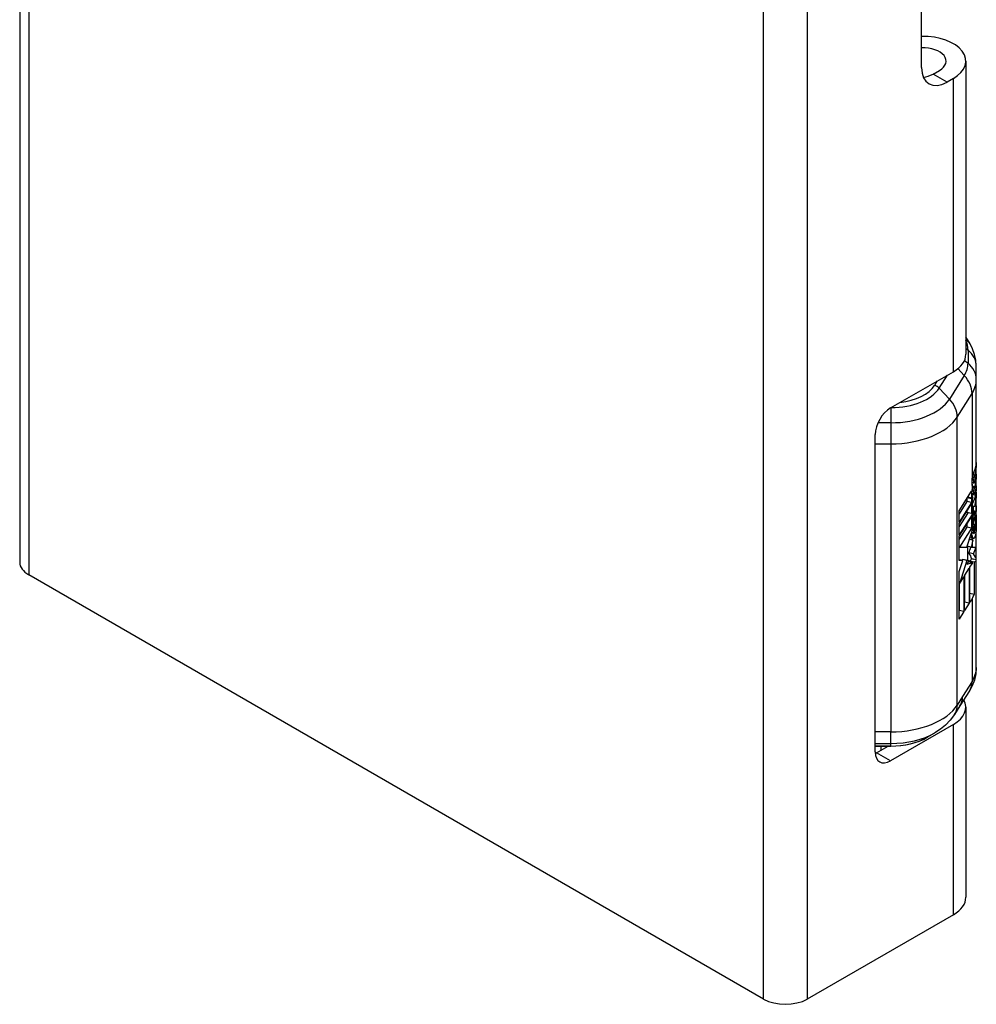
# Model space of a CAD drawing. Header units: inches. Extents: x 0 to 160, y -11 to 104.
# Tile 107 of 121: x 137.85 to 140.51, y 39.55 to 42.29. Entities that reach past the tile are written whole.
import ezdxf

# ---------------------------------------------------------------- set-up
doc = ezdxf.new("R2010")
doc.units = ezdxf.units.IN
doc.header["$LTSCALE"] = 9.614827
doc.header["$MEASUREMENT"] = 0
doc.layers.add('Visible Edges(ANSI)', color=7, linetype='Continuous', lineweight=25)
doc.layers.add('Visible Tangent Edges(ANSI)', color=7, linetype='Continuous', lineweight=25)

msp = doc.modelspace()

# ---------------------------------------------------------------- linework, layer by layer
at = {"layer": 'Visible Edges(ANSI)'}
for p, q in [((137.8516, 78.6411), (137.8516, 40.776)), ((140.3626, 42.1537), (140.3626, 57.287)), ((140.4857, 42.1714), (140.4857, 41.3549)), ((140.3944, 42.1353), (140.4121, 42.1455)), ((140.451, 42.1231), (140.4333, 42.1129)), ((140.4973, 41.3839), (140.4857, 41.4034)), ((140.5148, 41.2848), (140.5148, 41.3214)), ((140.276, 41.2055), (140.451, 41.3066)), ((140.5148, 40.483), (140.5148, 41.2848)), ((140.2336, 40.2478), (140.2336, 41.132)), ((140.5148, 41.0397), (140.513, 41.04)), ((140.5148, 41.0539), (140.5148, 41.0397)), ((140.5148, 41.0214), (140.5148, 41.0072)), ((140.508, 40.996), (140.5027, 40.9971)), ((140.503, 41.0046), (140.5031, 41.0057)), ((140.506, 40.9875), (140.5055, 40.9877)), ((140.5148, 41.0072), (140.513, 41.0075)), ((140.5148, 40.9889), (140.5148, 40.9747)), ((140.4671, 40.9194), (140.5017, 40.9742)), ((140.5016, 40.9529), (140.4898, 40.9553)), ((140.5024, 40.9541), (140.4906, 40.9566)), ((140.5024, 40.9541), (140.5016, 40.9529)), ((140.5082, 40.9638), (140.5027, 40.9649)), ((140.506, 40.9564), (140.5055, 40.9565)), ((140.506, 40.9562), (140.506, 40.9564)), ((140.5148, 40.9747), (140.513, 40.9751)), ((140.5148, 40.9547), (140.5141, 40.9549)), ((140.5148, 40.9709), (140.5148, 40.9547)), ((140.4886, 40.9452), (140.4671, 40.911)), ((140.5016, 40.9424), (140.4671, 40.8878)), ((140.4671, 40.8838), (140.5016, 40.9384)), ((140.4886, 40.9535), (140.4886, 40.9452)), ((140.5016, 40.9424), (140.4886, 40.9452)), ((140.5016, 40.9529), (140.5016, 40.9424)), ((140.5016, 40.9384), (140.5016, 40.9117)), ((140.5032, 40.9381), (140.5032, 40.9515)), ((140.5032, 40.9165), (140.5032, 40.9322)), ((140.506, 40.932), (140.506, 40.9189)), ((140.5134, 40.9319), (140.5113, 40.9323)), ((140.5148, 40.933), (140.5148, 40.9171)), ((140.4671, 40.8878), (140.4671, 40.9194)), ((140.49, 40.9118), (140.4671, 40.8754)), ((140.503, 40.9091), (140.4671, 40.8522)), ((140.4671, 40.8482), (140.503, 40.9051)), ((140.4886, 40.9179), (140.4886, 40.9144)), ((140.5016, 40.9117), (140.4886, 40.9144)), ((140.503, 40.9024), (140.5015, 40.8977)), ((140.5016, 40.9117), (140.5023, 40.9117)), ((140.5023, 40.9117), (140.503, 40.9117)), ((140.506, 40.9189), (140.5032, 40.9195)), ((140.5082, 40.9166), (140.5032, 40.9177)), ((140.5148, 40.9171), (140.506, 40.9189)), ((140.5112, 40.916), (140.5082, 40.9166)), ((140.5123, 40.9026), (140.5123, 40.8652)), ((140.5134, 40.8937), (140.5134, 40.9063)), ((140.4671, 40.8522), (140.4671, 40.8838)), ((140.4886, 40.8739), (140.4671, 40.8399)), ((140.4886, 40.8822), (140.4886, 40.8739)), ((140.5015, 40.8712), (140.4886, 40.8739)), ((140.5015, 40.8977), (140.4987, 40.8983)), ((140.5015, 40.8977), (140.5015, 40.8712)), ((140.5032, 40.8821), (140.5032, 40.8984)), ((140.5102, 40.882), (140.5065, 40.8828)), ((140.5102, 40.8588), (140.5102, 40.882)), ((140.5137, 40.8941), (140.5134, 40.8942)), ((140.4671, 40.818), (140.4671, 40.8482)), ((140.5015, 40.8712), (140.468, 40.818)), ((140.4886, 40.8182), (140.5011, 40.8577)), ((140.5082, 40.8565), (140.5027, 40.8577)), ((140.5123, 40.8652), (140.5102, 40.8656)), ((140.468, 40.818), (140.4671, 40.8182)), ((140.4671, 40.8173), (140.4671, 40.818)), ((140.4671, 40.8166), (140.4671, 40.8173)), ((140.468, 40.818), (140.4885, 40.8179)), ((140.4885, 40.8179), (140.4886, 40.8182)), ((140.5001, 40.8178), (140.4892, 40.8201)), ((140.5057, 40.8371), (140.4953, 40.8393)), ((140.5003, 40.8182), (140.5001, 40.8178)), ((140.5001, 40.8178), (140.503, 40.8178)), ((140.503, 40.8268), (140.5003, 40.8182)), ((140.4671, 40.7812), (140.4671, 40.8166)), ((140.5067, 40.7991), (140.4937, 40.8018)), ((140.4769, 40.7811), (140.4671, 40.7831)), ((140.4769, 40.7811), (140.4671, 40.7812)), ((140.4671, 40.7501), (140.4769, 40.7811)), ((140.4885, 40.781), (140.468, 40.7162)), ((140.4755, 40.7837), (140.4749, 40.7815)), ((140.4823, 40.783), (140.4755, 40.7837)), ((140.4885, 40.781), (140.4755, 40.7837)), ((140.4952, 40.7803), (140.4823, 40.783)), ((140.4952, 40.7803), (140.4885, 40.781)), ((140.4885, 40.7696), (140.4952, 40.7803)), ((140.503, 40.774), (140.4885, 40.7696)), ((140.5048, 40.7746), (140.4932, 40.7771)), ((140.5091, 40.7764), (140.496, 40.7792)), ((140.496, 40.7792), (140.496, 40.7765)), ((140.4969, 40.762), (140.503, 40.7716)), ((140.4969, 40.665), (140.4969, 40.762)), ((140.5011, 40.7862), (140.506, 40.7847)), ((140.5011, 40.7854), (140.5011, 40.7862)), ((140.506, 40.7847), (140.5011, 40.7854)), ((140.5148, 40.7829), (140.506, 40.7847)), ((140.5091, 40.7764), (140.5091, 40.6862)), ((139.9224, 39.5599), (137.8768, 40.7409)), ((140.4671, 40.6177), (140.4671, 40.7501)), ((140.468, 40.7162), (140.4803, 40.7357)), ((140.4803, 40.7357), (140.4803, 40.6387)), ((140.482, 40.7383), (140.4952, 40.7593)), ((140.482, 40.6413), (140.482, 40.7383)), ((140.4823, 40.7388), (140.4823, 40.665)), ((140.4952, 40.7593), (140.4952, 40.6623)), ((140.468, 40.7162), (140.4671, 40.7164)), ((140.4674, 40.7163), (140.4674, 40.6414)), ((140.468, 40.7162), (140.468, 40.7162)), ((140.5091, 40.6862), (140.4969, 40.6887)), ((140.4823, 40.665), (140.482, 40.6646)), ((140.4952, 40.6623), (140.482, 40.6413)), ((140.4952, 40.6623), (140.4823, 40.665)), ((140.503, 40.6746), (140.4969, 40.665)), ((140.4674, 40.6414), (140.4671, 40.641)), ((140.4803, 40.6387), (140.4671, 40.6177)), ((140.4803, 40.6387), (140.4674, 40.6414)), ((140.4956, 40.4176), (140.4693, 40.3759)), ((140.4693, 40.3759), (140.4543, 40.3521)), ((140.4857, 40.3727), (140.4857, 39.8432)), ((140.451, 40.3243), (140.276, 40.2233)), ((140.3782, 40.2887), (140.3996, 40.301)), ((140.2336, 40.2641), (140.2767, 40.2641)), ((140.2371, 40.2457), (140.269, 40.2641)), ((140.2487, 40.2641), (140.2487, 40.2524)), ((140.451, 39.7948), (140.0441, 39.5599))]:
    msp.add_line(p, q, dxfattribs=at)
at = {"layer": 'Visible Edges(ANSI)', "flags": 128}
for points in [[(140.5148, 41.3214), (140.5136, 41.3383), (140.5101, 41.3546), (140.5045, 41.3699), (140.4973, 41.3839)], [(140.5031, 41.0057), (140.5031, 41.006), (140.5031, 41.0064), (140.5032, 41.0067), (140.5032, 41.007), (140.5033, 41.0074), (140.5033, 41.0077), (140.5033, 41.008), (140.5034, 41.0084), (140.5034, 41.0087), (140.5035, 41.0091), (140.5035, 41.0094), (140.5036, 41.0097), (140.5036, 41.0101), (140.5037, 41.0104), (140.5038, 41.0108), (140.5038, 41.0111), (140.5039, 41.0115), (140.504, 41.0118), (140.504, 41.0121), (140.5041, 41.0125), (140.5042, 41.0128), (140.5042, 41.0132), (140.5043, 41.0135), (140.5044, 41.0139)], [(140.5044, 41.0139), (140.5044, 41.0142), (140.5045, 41.0146), (140.5046, 41.0149), (140.5047, 41.0153), (140.5048, 41.0156), (140.5049, 41.0159), (140.5049, 41.0163), (140.505, 41.0166), (140.5051, 41.0169), (140.5052, 41.0173), (140.5053, 41.0176), (140.5054, 41.0179), (140.5055, 41.0183), (140.5056, 41.0186), (140.5057, 41.0189), (140.5058, 41.0192), (140.5059, 41.0195), (140.506, 41.0199), (140.506, 41.0202), (140.5061, 41.0205), (140.5062, 41.0208), (140.5063, 41.0211), (140.5064, 41.0214), (140.5065, 41.0217)], [(140.5065, 41.0217), (140.5066, 41.022), (140.5068, 41.0224), (140.5069, 41.0227), (140.507, 41.0231), (140.5071, 41.0234), (140.5072, 41.0237), (140.5074, 41.0241), (140.5075, 41.0244), (140.5076, 41.0247), (140.5077, 41.025), (140.5078, 41.0253), (140.508, 41.0256), (140.5081, 41.0259), (140.5082, 41.0262), (140.5083, 41.0265), (140.5084, 41.0268), (140.5085, 41.0271), (140.5086, 41.0274), (140.5087, 41.0276), (140.5089, 41.0279), (140.509, 41.0282), (140.5091, 41.0284), (140.5092, 41.0287), (140.5093, 41.0289)], [(140.5082, 41.0109), (140.5081, 41.0107), (140.5081, 41.0106), (140.5081, 41.0104), (140.508, 41.0102), (140.508, 41.01), (140.5079, 41.0098), (140.5079, 41.0097), (140.5078, 41.0095), (140.5078, 41.0093), (140.5078, 41.0091), (140.5077, 41.0089), (140.5077, 41.0087), (140.5077, 41.0085), (140.5076, 41.0083), (140.5076, 41.0081), (140.5075, 41.008), (140.5075, 41.0078), (140.5075, 41.0076), (140.5074, 41.0074), (140.5074, 41.0072), (140.5074, 41.007), (140.5074, 41.0068), (140.5073, 41.0066), (140.5073, 41.0064)], [(140.5094, 41.0148), (140.5094, 41.0146), (140.5093, 41.0145), (140.5093, 41.0144), (140.5092, 41.0142), (140.5091, 41.0141), (140.5091, 41.0139), (140.509, 41.0138), (140.509, 41.0136), (140.5089, 41.0135), (140.5089, 41.0133), (140.5088, 41.0132), (140.5088, 41.013), (140.5087, 41.0128), (140.5087, 41.0127), (140.5086, 41.0125), (140.5086, 41.0123), (140.5085, 41.0122), (140.5085, 41.012), (140.5084, 41.0118), (140.5084, 41.0116), (140.5083, 41.0115), (140.5083, 41.0113), (140.5082, 41.0111), (140.5082, 41.0109)], [(140.5107, 41.0184), (140.5107, 41.0183), (140.5106, 41.0181), (140.5106, 41.018), (140.5105, 41.0178), (140.5105, 41.0177), (140.5104, 41.0175), (140.5104, 41.0174), (140.5103, 41.0172), (140.5103, 41.0171), (140.5102, 41.0169), (140.5101, 41.0168), (140.5101, 41.0166), (140.51, 41.0165), (140.51, 41.0163), (140.5099, 41.0162), (140.5099, 41.016), (140.5098, 41.0159), (140.5097, 41.0157), (140.5097, 41.0156), (140.5096, 41.0154), (140.5096, 41.0153), (140.5095, 41.0151), (140.5095, 41.0149), (140.5094, 41.0148)], [(140.503, 41.0046), (140.5029, 41.0035), (140.5028, 41.0024), (140.5027, 41.0012), (140.5027, 41.0002), (140.5027, 40.9991), (140.5027, 40.9982), (140.5027, 40.9973), (140.5027, 40.9965), (140.5027, 40.9958), (140.5027, 40.9953), (140.5027, 40.9948), (140.5028, 40.9944), (140.5028, 40.9941), (140.5028, 40.9938), (140.5028, 40.9937), (140.5028, 40.9935), (140.5028, 40.9934), (140.5029, 40.9933), (140.5029, 40.9931), (140.5029, 40.993), (140.5029, 40.9929), (140.5029, 40.9927), (140.503, 40.9926), (140.503, 40.9925)], [(140.5037, 40.9898), (140.5037, 40.9899), (140.5036, 40.99), (140.5036, 40.99), (140.5036, 40.9901), (140.5035, 40.9902), (140.5035, 40.9903), (140.5035, 40.9904), (140.5034, 40.9905), (140.5034, 40.9906), (140.5034, 40.9908), (140.5033, 40.9909), (140.5033, 40.991), (140.5033, 40.9911), (140.5032, 40.9912), (140.5032, 40.9913), (140.5032, 40.9914), (140.5031, 40.9916), (140.5031, 40.9917), (140.5031, 40.9918), (140.5031, 40.992), (140.503, 40.9921), (140.503, 40.9922), (140.503, 40.9924), (140.503, 40.9925)], [(140.5034, 40.9769), (140.5035, 40.9773), (140.5036, 40.9778), (140.5037, 40.9783), (140.5038, 40.9787), (140.5038, 40.9792), (140.5039, 40.9797), (140.504, 40.9801), (140.5041, 40.9806), (140.5042, 40.981), (140.5043, 40.9815), (140.5044, 40.982), (140.5046, 40.9824), (140.5047, 40.9829), (140.5048, 40.9833), (140.5049, 40.9838), (140.505, 40.9842), (140.5051, 40.9846), (140.5053, 40.9851), (140.5054, 40.9855), (140.5055, 40.9859), (140.5057, 40.9863), (140.5058, 40.9867), (140.5059, 40.9871), (140.506, 40.9875)], [(140.506, 40.9875), (140.5059, 40.9876), (140.5058, 40.9876), (140.5057, 40.9876), (140.5056, 40.9876), (140.5055, 40.9877), (140.5054, 40.9877), (140.5053, 40.9878), (140.5052, 40.9878), (140.5051, 40.9879), (140.505, 40.988), (140.5049, 40.9881), (140.5048, 40.9881), (140.5047, 40.9882), (140.5046, 40.9884), (140.5045, 40.9885), (140.5044, 40.9886), (140.5043, 40.9887), (140.5042, 40.9888), (140.5042, 40.989), (140.5041, 40.9891), (140.504, 40.9893), (140.5039, 40.9894), (140.5038, 40.9896), (140.5037, 40.9898)], [(140.5073, 41.0064), (140.5072, 41.0059), (140.5072, 41.0054), (140.5071, 41.0049), (140.5071, 41.0044), (140.5071, 41.0039), (140.507, 41.0034), (140.507, 41.0029), (140.507, 41.0025), (140.507, 41.002), (140.507, 41.0015), (140.507, 41.0011), (140.507, 41.0006), (140.507, 41.0002), (140.507, 40.9998), (140.507, 40.9995), (140.507, 40.9991), (140.507, 40.9988), (140.5071, 40.9984), (140.5071, 40.9981), (140.5071, 40.9978), (140.5072, 40.9976), (140.5072, 40.9973), (140.5073, 40.9971), (140.5074, 40.9969)], [(140.5074, 40.9969), (140.5074, 40.9968), (140.5074, 40.9967), (140.5075, 40.9966), (140.5075, 40.9966), (140.5075, 40.9965), (140.5076, 40.9964), (140.5076, 40.9964), (140.5076, 40.9963), (140.5077, 40.9963), (140.5077, 40.9962), (140.5078, 40.9962), (140.5078, 40.9961), (140.5078, 40.9961), (140.5079, 40.9961), (140.5079, 40.996), (140.508, 40.996), (140.508, 40.996), (140.5081, 40.996), (140.5081, 40.996), (140.5081, 40.996), (140.5082, 40.996), (140.5082, 40.996), (140.5083, 40.996), (140.5083, 40.996)], [(140.5083, 40.996), (140.5084, 40.996), (140.5084, 40.9961), (140.5085, 40.9961), (140.5085, 40.9961), (140.5086, 40.9962), (140.5086, 40.9962), (140.5087, 40.9963), (140.5087, 40.9963), (140.5088, 40.9964), (140.5089, 40.9964), (140.5089, 40.9965), (140.509, 40.9965), (140.509, 40.9966), (140.5091, 40.9967), (140.5091, 40.9967), (140.5092, 40.9968), (140.5092, 40.9969), (140.5093, 40.997), (140.5093, 40.9971), (140.5094, 40.9971), (140.5094, 40.9972), (140.5095, 40.9973), (140.5095, 40.9974), (140.5096, 40.9975)], [(140.5096, 40.9828), (140.5095, 40.9827), (140.5095, 40.9826), (140.5094, 40.9824), (140.5094, 40.9823), (140.5093, 40.9822), (140.5093, 40.982), (140.5092, 40.9819), (140.5092, 40.9817), (140.5091, 40.9816), (140.5091, 40.9814), (140.509, 40.9813), (140.509, 40.9811), (140.5089, 40.981), (140.5089, 40.9808), (140.5088, 40.9806), (140.5088, 40.9805), (140.5087, 40.9803), (140.5087, 40.9801), (140.5086, 40.98), (140.5086, 40.9798), (140.5085, 40.9796), (140.5085, 40.9795), (140.5084, 40.9793), (140.5083, 40.9791)], [(140.5096, 40.9975), (140.5096, 40.9976), (140.5097, 40.9977), (140.5098, 40.9979), (140.5098, 40.998), (140.5099, 40.9981), (140.5099, 40.9982), (140.51, 40.9983), (140.51, 40.9984), (140.5101, 40.9985), (140.5101, 40.9987), (140.5102, 40.9988), (140.5102, 40.9989), (140.5103, 40.999), (140.5103, 40.9992), (140.5104, 40.9993), (140.5104, 40.9994), (140.5105, 40.9995), (140.5106, 40.9997), (140.5106, 40.9998), (140.5107, 40.9999), (140.5107, 41.0001), (140.5108, 41.0002), (140.5108, 41.0004), (140.5109, 41.0005)], [(140.5108, 40.9861), (140.5108, 40.986), (140.5107, 40.9858), (140.5107, 40.9857), (140.5106, 40.9856), (140.5106, 40.9854), (140.5105, 40.9853), (140.5105, 40.9852), (140.5104, 40.985), (140.5104, 40.9849), (140.5103, 40.9848), (140.5103, 40.9846), (140.5102, 40.9845), (140.5102, 40.9844), (140.5101, 40.9842), (140.5101, 40.9841), (140.51, 40.9839), (140.51, 40.9838), (140.5099, 40.9837), (140.5099, 40.9835), (140.5098, 40.9834), (140.5097, 40.9833), (140.5097, 40.9831), (140.5096, 40.983), (140.5096, 40.9828)], [(140.5017, 40.9742), (140.5015, 40.9733), (140.5014, 40.9724), (140.5014, 40.9715), (140.5013, 40.9707), (140.5012, 40.9698), (140.5011, 40.969), (140.5011, 40.9681), (140.501, 40.9673), (140.501, 40.9664), (140.501, 40.9656), (140.501, 40.9648), (140.501, 40.964), (140.501, 40.963), (140.501, 40.962), (140.501, 40.9611), (140.5011, 40.9602), (140.5012, 40.9594), (140.5013, 40.9586), (140.5014, 40.9578), (140.5015, 40.9571), (140.5016, 40.9565), (140.5018, 40.9558), (140.5019, 40.9553), (140.5021, 40.9547)], [(140.5021, 40.9547), (140.5021, 40.9547), (140.5021, 40.9547), (140.5021, 40.9547), (140.5021, 40.9546), (140.5022, 40.9546), (140.5022, 40.9546), (140.5022, 40.9546), (140.5022, 40.9545), (140.5022, 40.9545), (140.5022, 40.9545), (140.5022, 40.9545), (140.5022, 40.9544), (140.5022, 40.9544), (140.5023, 40.9544), (140.5023, 40.9543), (140.5023, 40.9543), (140.5023, 40.9543), (140.5023, 40.9543), (140.5023, 40.9542), (140.5023, 40.9542), (140.5023, 40.9542), (140.5023, 40.9542), (140.5023, 40.9541), (140.5024, 40.9541)], [(140.503, 40.9615), (140.5029, 40.9619), (140.5029, 40.9623), (140.5028, 40.9627), (140.5028, 40.9631), (140.5028, 40.9635), (140.5027, 40.9639), (140.5027, 40.9644), (140.5027, 40.9649), (140.5027, 40.9653), (140.5027, 40.9658), (140.5027, 40.9663), (140.5027, 40.9668), (140.5027, 40.9673), (140.5027, 40.9679), (140.5027, 40.9684), (140.5027, 40.9689), (140.5027, 40.9694), (140.5027, 40.9699), (140.5028, 40.9704), (140.5028, 40.9709), (140.5028, 40.9714), (140.5029, 40.972), (140.5029, 40.9725), (140.503, 40.973)], [(140.503, 40.973), (140.503, 40.9732), (140.503, 40.9733), (140.503, 40.9735), (140.503, 40.9736), (140.5031, 40.9738), (140.5031, 40.974), (140.5031, 40.9741), (140.5031, 40.9743), (140.5031, 40.9744), (140.5031, 40.9746), (140.5032, 40.9748), (140.5032, 40.9749), (140.5032, 40.9751), (140.5032, 40.9752), (140.5032, 40.9754), (140.5033, 40.9756), (140.5033, 40.9757), (140.5033, 40.9759), (140.5033, 40.9761), (140.5034, 40.9762), (140.5034, 40.9764), (140.5034, 40.9765), (140.5034, 40.9767), (140.5034, 40.9769)], [(140.5036, 40.959), (140.5035, 40.9591), (140.5035, 40.9592), (140.5035, 40.9593), (140.5034, 40.9594), (140.5034, 40.9595), (140.5034, 40.9596), (140.5034, 40.9597), (140.5033, 40.9598), (140.5033, 40.9599), (140.5033, 40.96), (140.5033, 40.9601), (140.5032, 40.9602), (140.5032, 40.9603), (140.5032, 40.9604), (140.5032, 40.9605), (140.5031, 40.9606), (140.5031, 40.9607), (140.5031, 40.9608), (140.5031, 40.9609), (140.503, 40.961), (140.503, 40.9612), (140.503, 40.9613), (140.503, 40.9614), (140.503, 40.9615)], [(140.506, 40.9564), (140.5059, 40.9564), (140.5057, 40.9565), (140.5056, 40.9565), (140.5055, 40.9565), (140.5054, 40.9566), (140.5053, 40.9566), (140.5052, 40.9567), (140.5051, 40.9567), (140.505, 40.9568), (140.5049, 40.9569), (140.5048, 40.957), (140.5047, 40.9571), (140.5045, 40.9572), (140.5044, 40.9573), (140.5044, 40.9575), (140.5043, 40.9576), (140.5042, 40.9577), (140.5041, 40.9579), (140.504, 40.9581), (140.5039, 40.9582), (140.5038, 40.9584), (140.5037, 40.9586), (140.5036, 40.9588), (140.5036, 40.959)], [(140.5074, 40.9745), (140.5072, 40.9737), (140.5072, 40.9729), (140.5071, 40.9722), (140.507, 40.9715), (140.507, 40.9708), (140.507, 40.9701), (140.507, 40.9696), (140.507, 40.9691), (140.507, 40.9687), (140.507, 40.9684), (140.507, 40.9683), (140.507, 40.9681), (140.507, 40.9679), (140.507, 40.9678), (140.507, 40.9676), (140.507, 40.9675), (140.507, 40.9673), (140.507, 40.9671), (140.507, 40.967), (140.5071, 40.9668), (140.5071, 40.9667), (140.5071, 40.9665), (140.5071, 40.9664), (140.5071, 40.9662)], [(140.5071, 40.9662), (140.5071, 40.9661), (140.5071, 40.966), (140.5072, 40.9659), (140.5072, 40.9658), (140.5072, 40.9656), (140.5072, 40.9655), (140.5072, 40.9654), (140.5073, 40.9653), (140.5073, 40.9652), (140.5073, 40.9652), (140.5073, 40.9651), (140.5073, 40.965), (140.5074, 40.9649), (140.5074, 40.9648), (140.5074, 40.9647), (140.5075, 40.9647), (140.5075, 40.9646), (140.5075, 40.9645), (140.5075, 40.9645), (140.5076, 40.9644), (140.5076, 40.9643), (140.5076, 40.9643), (140.5077, 40.9642), (140.5077, 40.9642)], [(140.5083, 40.9791), (140.5083, 40.9789), (140.5082, 40.9788), (140.5082, 40.9786), (140.5082, 40.9784), (140.5081, 40.9782), (140.5081, 40.9781), (140.508, 40.9779), (140.508, 40.9777), (140.5079, 40.9775), (140.5079, 40.9773), (140.5078, 40.9771), (140.5078, 40.9769), (140.5078, 40.9767), (140.5077, 40.9765), (140.5077, 40.9763), (140.5076, 40.9761), (140.5076, 40.9759), (140.5076, 40.9757), (140.5075, 40.9755), (140.5075, 40.9753), (140.5075, 40.9751), (140.5074, 40.9749), (140.5074, 40.9747), (140.5074, 40.9745)], [(140.5077, 40.9642), (140.5077, 40.9641), (140.5078, 40.964), (140.5078, 40.964), (140.5079, 40.9639), (140.5079, 40.9639), (140.5079, 40.9639), (140.508, 40.9638), (140.508, 40.9638), (140.5081, 40.9638), (140.5081, 40.9638), (140.5082, 40.9638), (140.5082, 40.9638), (140.5083, 40.9638), (140.5083, 40.9638), (140.5084, 40.9638), (140.5084, 40.9638), (140.5085, 40.9638), (140.5085, 40.9638), (140.5086, 40.9638), (140.5086, 40.9639), (140.5087, 40.9639), (140.5087, 40.9639), (140.5088, 40.9639), (140.5088, 40.964)], [(140.5088, 40.964), (140.5089, 40.964), (140.509, 40.9641), (140.509, 40.9642), (140.5091, 40.9643), (140.5092, 40.9644), (140.5093, 40.9645), (140.5093, 40.9646), (140.5094, 40.9647), (140.5095, 40.9648), (140.5096, 40.9649), (140.5096, 40.9651), (140.5097, 40.9652), (140.5098, 40.9653), (140.5098, 40.9655), (140.5099, 40.9656), (140.51, 40.9658), (140.5101, 40.9659), (140.5101, 40.9661), (140.5102, 40.9663), (140.5103, 40.9664), (140.5103, 40.9666), (140.5104, 40.9668), (140.5105, 40.967), (140.5105, 40.9672)], [(140.5095, 40.8935), (140.5096, 40.8939), (140.5098, 40.8944), (140.5099, 40.8948), (140.51, 40.8952), (140.5101, 40.8956), (140.5103, 40.8961), (140.5104, 40.8965), (140.5105, 40.8969), (140.5106, 40.8973), (140.5108, 40.8977), (140.5109, 40.8981), (140.511, 40.8984), (140.5111, 40.8988), (140.5112, 40.8992), (140.5114, 40.8995), (140.5115, 40.8999), (140.5116, 40.9003), (140.5117, 40.9006), (140.5118, 40.9009), (140.5119, 40.9013), (140.512, 40.9016), (140.5121, 40.9019), (140.5122, 40.9023), (140.5123, 40.9026)], [(140.5134, 40.9063), (140.5135, 40.9065), (140.5136, 40.9068), (140.5137, 40.907), (140.5138, 40.9072), (140.5139, 40.9074), (140.5139, 40.9076), (140.514, 40.9077), (140.5141, 40.9079), (140.5142, 40.908), (140.5142, 40.9081), (140.5143, 40.9082), (140.5143, 40.9082), (140.5144, 40.9083), (140.5144, 40.9083), (140.5145, 40.9083), (140.5145, 40.9082), (140.5145, 40.9081), (140.5146, 40.908), (140.5146, 40.9079), (140.5146, 40.9078), (140.5147, 40.9076), (140.5147, 40.9073), (140.5147, 40.9071), (140.5147, 40.9068)], [(140.5147, 40.9068), (140.5148, 40.9062), (140.5148, 40.9055), (140.5148, 40.9047), (140.5148, 40.9038), (140.5148, 40.9029), (140.5148, 40.9019), (140.5148, 40.9008), (140.5148, 40.8996), (140.5148, 40.8985), (140.5148, 40.8973), (140.5148, 40.8961), (140.5148, 40.8949), (140.5148, 40.8938), (140.5148, 40.8927), (140.5148, 40.8916), (140.5148, 40.8906), (140.5148, 40.8896), (140.5148, 40.8886), (140.5148, 40.8876), (140.5148, 40.8865), (140.5148, 40.8855), (140.5148, 40.8844), (140.5148, 40.8833), (140.5148, 40.8822)], [(140.5037, 40.8695), (140.5038, 40.87), (140.5039, 40.8706), (140.504, 40.8711), (140.5041, 40.8716), (140.5042, 40.8722), (140.5043, 40.8727), (140.5044, 40.8732), (140.5045, 40.8738), (140.5046, 40.8743), (140.5047, 40.8748), (140.5048, 40.8754), (140.5049, 40.8759), (140.505, 40.8764), (140.5051, 40.877), (140.5052, 40.8775), (140.5053, 40.878), (140.5055, 40.8786), (140.5056, 40.8791), (140.5057, 40.8796), (140.5058, 40.8801), (140.506, 40.8806), (140.5061, 40.8812), (140.5062, 40.8817), (140.5063, 40.8822)], [(140.5063, 40.8822), (140.5065, 40.8827), (140.5066, 40.8832), (140.5067, 40.8837), (140.5069, 40.8842), (140.507, 40.8847), (140.5071, 40.8852), (140.5073, 40.8857), (140.5074, 40.8862), (140.5075, 40.8867), (140.5077, 40.8872), (140.5078, 40.8877), (140.5079, 40.8881), (140.5081, 40.8886), (140.5082, 40.8891), (140.5083, 40.8895), (140.5085, 40.89), (140.5086, 40.8904), (140.5087, 40.8909), (140.5088, 40.8913), (140.509, 40.8918), (140.5091, 40.8922), (140.5092, 40.8926), (140.5094, 40.8931), (140.5095, 40.8935)], [(140.5077, 40.8727), (140.5076, 40.8721), (140.5075, 40.8714), (140.5074, 40.8707), (140.5073, 40.87), (140.5072, 40.8693), (140.5071, 40.8686), (140.507, 40.868), (140.507, 40.8673), (140.5069, 40.8666), (140.5069, 40.866), (140.5068, 40.8654), (140.5068, 40.8648), (140.5068, 40.8641), (140.5068, 40.8635), (140.5068, 40.8628), (140.5068, 40.8622), (140.5068, 40.8616), (140.5068, 40.861), (140.5069, 40.8605), (140.5069, 40.8599), (140.507, 40.8594), (140.507, 40.859), (140.5071, 40.8586), (140.5072, 40.8582)], [(140.5102, 40.882), (140.5101, 40.8816), (140.51, 40.8813), (140.5099, 40.881), (140.5098, 40.8806), (140.5097, 40.8803), (140.5096, 40.8799), (140.5095, 40.8796), (140.5094, 40.8792), (140.5093, 40.8788), (140.5092, 40.8785), (140.509, 40.8781), (140.5089, 40.8777), (140.5088, 40.8773), (140.5087, 40.8769), (140.5086, 40.8765), (140.5085, 40.8761), (140.5084, 40.8757), (140.5083, 40.8753), (140.5082, 40.8749), (140.5081, 40.8745), (140.508, 40.8741), (140.5079, 40.8736), (140.5078, 40.8732), (140.5077, 40.8727)], [(140.5123, 40.8652), (140.5124, 40.8655), (140.5125, 40.8659), (140.5126, 40.8662), (140.5126, 40.8666), (140.5127, 40.867), (140.5128, 40.8674), (140.5129, 40.8678), (140.513, 40.8682), (140.513, 40.8686), (140.5131, 40.869), (140.5132, 40.8694), (140.5133, 40.8699), (140.5133, 40.8703), (140.5134, 40.8708), (140.5135, 40.8712), (140.5135, 40.8717), (140.5136, 40.8722), (140.5136, 40.8727), (140.5137, 40.8732), (140.5137, 40.8737), (140.5138, 40.8742), (140.5138, 40.8748), (140.5139, 40.8753), (140.5139, 40.8759)], [(140.514, 40.8932), (140.514, 40.8933), (140.514, 40.8934), (140.514, 40.8935), (140.514, 40.8936), (140.5139, 40.8937), (140.5139, 40.8938), (140.5139, 40.8938), (140.5139, 40.8939), (140.5139, 40.8939), (140.5138, 40.894), (140.5138, 40.894), (140.5138, 40.8941), (140.5138, 40.8941), (140.5137, 40.8941), (140.5137, 40.8941), (140.5137, 40.8941), (140.5136, 40.8941), (140.5136, 40.8941), (140.5136, 40.8941), (140.5136, 40.894), (140.5135, 40.894), (140.5135, 40.8939), (140.5135, 40.8938), (140.5134, 40.8937)], [(140.5139, 40.8759), (140.514, 40.8766), (140.514, 40.8773), (140.514, 40.8781), (140.5141, 40.8788), (140.5141, 40.8795), (140.5141, 40.8803), (140.5142, 40.881), (140.5142, 40.8817), (140.5142, 40.8824), (140.5142, 40.8831), (140.5142, 40.8838), (140.5142, 40.8845), (140.5142, 40.8851), (140.5143, 40.8858), (140.5143, 40.8865), (140.5143, 40.8872), (140.5143, 40.8881), (140.5142, 40.8889), (140.5142, 40.8898), (140.5142, 40.8907), (140.5142, 40.8915), (140.5141, 40.8921), (140.5141, 40.8927), (140.514, 40.8932)], [(140.5148, 40.8822), (140.5148, 40.8817), (140.5148, 40.8812), (140.5148, 40.8807), (140.5148, 40.8802), (140.5148, 40.8797), (140.5148, 40.8792), (140.5148, 40.8786), (140.5148, 40.8781), (140.5147, 40.8776), (140.5147, 40.8771), (140.5147, 40.8765), (140.5147, 40.876), (140.5147, 40.8755), (140.5147, 40.875), (140.5147, 40.8744), (140.5147, 40.8739), (140.5147, 40.8734), (140.5146, 40.8729), (140.5146, 40.8724), (140.5146, 40.8719), (140.5146, 40.8713), (140.5146, 40.8708), (140.5145, 40.8703), (140.5145, 40.8698)], [(140.5011, 40.8577), (140.501, 40.8573), (140.501, 40.857), (140.501, 40.8566), (140.501, 40.8563), (140.501, 40.856), (140.501, 40.8556), (140.501, 40.8553), (140.501, 40.8549), (140.501, 40.8546), (140.501, 40.8543), (140.501, 40.8539), (140.501, 40.8536), (140.501, 40.8525), (140.501, 40.8514), (140.501, 40.8504), (140.5011, 40.8494), (140.5012, 40.8484), (140.5012, 40.8475), (140.5013, 40.8466), (140.5014, 40.8458), (140.5015, 40.845), (140.5017, 40.8442), (140.5018, 40.8435), (140.502, 40.8428)], [(140.503, 40.85), (140.5029, 40.8504), (140.5029, 40.8509), (140.5028, 40.8513), (140.5028, 40.8518), (140.5028, 40.8523), (140.5027, 40.8528), (140.5027, 40.8533), (140.5027, 40.8538), (140.5027, 40.8543), (140.5027, 40.8548), (140.5027, 40.8554), (140.5027, 40.8559), (140.5027, 40.8565), (140.5027, 40.8571), (140.5027, 40.8578), (140.5027, 40.8584), (140.5027, 40.859), (140.5027, 40.8597), (140.5028, 40.8603), (140.5028, 40.8609), (140.5028, 40.8616), (140.5029, 40.8622), (140.5029, 40.8628), (140.503, 40.8635)], [(140.503, 40.8635), (140.503, 40.8637), (140.503, 40.864), (140.503, 40.8642), (140.5031, 40.8645), (140.5031, 40.8647), (140.5031, 40.8649), (140.5031, 40.8652), (140.5032, 40.8654), (140.5032, 40.8657), (140.5032, 40.8659), (140.5033, 40.8662), (140.5033, 40.8664), (140.5033, 40.8667), (140.5033, 40.8669), (140.5034, 40.8672), (140.5034, 40.8674), (140.5034, 40.8677), (140.5035, 40.868), (140.5035, 40.8682), (140.5036, 40.8685), (140.5036, 40.8687), (140.5036, 40.869), (140.5037, 40.8692), (140.5037, 40.8695)], [(140.5035, 40.8469), (140.5035, 40.847), (140.5035, 40.8471), (140.5034, 40.8472), (140.5034, 40.8473), (140.5034, 40.8475), (140.5034, 40.8476), (140.5033, 40.8477), (140.5033, 40.8478), (140.5033, 40.848), (140.5033, 40.8481), (140.5032, 40.8482), (140.5032, 40.8484), (140.5032, 40.8485), (140.5032, 40.8486), (140.5031, 40.8488), (140.5031, 40.8489), (140.5031, 40.849), (140.5031, 40.8492), (140.5031, 40.8493), (140.503, 40.8494), (140.503, 40.8496), (140.503, 40.8497), (140.503, 40.8499), (140.503, 40.85)], [(140.5058, 40.8424), (140.5057, 40.8425), (140.5055, 40.8426), (140.5054, 40.8427), (140.5053, 40.8428), (140.5052, 40.8429), (140.5051, 40.843), (140.505, 40.8432), (140.5049, 40.8433), (140.5048, 40.8435), (140.5047, 40.8437), (140.5046, 40.8438), (140.5045, 40.844), (140.5044, 40.8442), (140.5043, 40.8444), (140.5042, 40.8446), (140.5042, 40.8449), (140.5041, 40.8451), (140.504, 40.8453), (140.5039, 40.8456), (140.5038, 40.8458), (140.5037, 40.8461), (140.5037, 40.8463), (140.5036, 40.8466), (140.5035, 40.8469)], [(140.5072, 40.8582), (140.5072, 40.8581), (140.5072, 40.858), (140.5073, 40.8578), (140.5073, 40.8577), (140.5073, 40.8576), (140.5074, 40.8576), (140.5074, 40.8575), (140.5074, 40.8574), (140.5075, 40.8573), (140.5075, 40.8572), (140.5076, 40.8571), (140.5076, 40.8571), (140.5076, 40.857), (140.5077, 40.8569), (140.5077, 40.8569), (140.5078, 40.8568), (140.5078, 40.8567), (140.5078, 40.8567), (140.5079, 40.8567), (140.5079, 40.8566), (140.508, 40.8566), (140.508, 40.8566), (140.5081, 40.8565), (140.5081, 40.8565)], [(140.5081, 40.8565), (140.5082, 40.8565), (140.5082, 40.8565), (140.5083, 40.8565), (140.5083, 40.8565), (140.5083, 40.8565), (140.5084, 40.8565), (140.5084, 40.8565), (140.5085, 40.8565), (140.5085, 40.8565), (140.5086, 40.8565), (140.5086, 40.8565), (140.5087, 40.8566), (140.5087, 40.8566), (140.5088, 40.8566), (140.5088, 40.8566), (140.5088, 40.8567), (140.5089, 40.8567), (140.5089, 40.8568), (140.509, 40.8568), (140.509, 40.8569), (140.5091, 40.8569), (140.5091, 40.857), (140.5092, 40.857), (140.5092, 40.8571)], [(140.5136, 40.8582), (140.5134, 40.8572), (140.5133, 40.8561), (140.5131, 40.8551), (140.513, 40.8541), (140.5128, 40.8532), (140.5126, 40.8523), (140.5124, 40.8514), (140.5122, 40.8506), (140.5119, 40.8498), (140.5117, 40.849), (140.5115, 40.8482), (140.5112, 40.8475), (140.511, 40.8469), (140.5108, 40.8463), (140.5106, 40.8458), (140.5103, 40.8453), (140.5101, 40.8449), (140.5099, 40.8445), (140.5097, 40.8441), (140.5095, 40.8438), (140.5093, 40.8435), (140.5091, 40.8433), (140.5089, 40.8431), (140.5087, 40.8429)], [(140.5092, 40.8571), (140.5093, 40.8572), (140.5093, 40.8572), (140.5093, 40.8573), (140.5094, 40.8573), (140.5094, 40.8574), (140.5095, 40.8574), (140.5095, 40.8575), (140.5096, 40.8576), (140.5096, 40.8576), (140.5096, 40.8577), (140.5097, 40.8578), (140.5097, 40.8578), (140.5097, 40.8579), (140.5098, 40.858), (140.5098, 40.8581), (140.5099, 40.8581), (140.5099, 40.8582), (140.5099, 40.8583), (140.51, 40.8584), (140.51, 40.8585), (140.5101, 40.8585), (140.5101, 40.8586), (140.5101, 40.8587), (140.5102, 40.8588)], [(140.5145, 40.8698), (140.5145, 40.8693), (140.5145, 40.8688), (140.5144, 40.8682), (140.5144, 40.8677), (140.5144, 40.8672), (140.5144, 40.8667), (140.5143, 40.8662), (140.5143, 40.8657), (140.5143, 40.8652), (140.5142, 40.8647), (140.5142, 40.8642), (140.5142, 40.8638), (140.5141, 40.8633), (140.5141, 40.8628), (140.514, 40.8623), (140.514, 40.8618), (140.514, 40.8614), (140.5139, 40.8609), (140.5139, 40.8605), (140.5138, 40.86), (140.5138, 40.8596), (140.5137, 40.8591), (140.5137, 40.8587), (140.5136, 40.8582)], [(140.502, 40.8428), (140.502, 40.8427), (140.5021, 40.8426), (140.5021, 40.8424), (140.5021, 40.8423), (140.5022, 40.8422), (140.5022, 40.842), (140.5023, 40.8419), (140.5023, 40.8418), (140.5023, 40.8417), (140.5024, 40.8415), (140.5024, 40.8414), (140.5024, 40.8413), (140.5025, 40.8412), (140.5025, 40.8411), (140.5026, 40.8409), (140.5026, 40.8408), (140.5027, 40.8407), (140.5027, 40.8406), (140.5027, 40.8405), (140.5028, 40.8404), (140.5028, 40.8403), (140.5029, 40.8402), (140.5029, 40.8401), (140.503, 40.84)], [(140.503, 40.84), (140.503, 40.8399), (140.5031, 40.8397), (140.5032, 40.8396), (140.5032, 40.8395), (140.5033, 40.8393), (140.5034, 40.8392), (140.5034, 40.8391), (140.5035, 40.839), (140.5036, 40.8389), (140.5037, 40.8388), (140.5037, 40.8387), (140.5038, 40.8386), (140.5039, 40.8385), (140.5039, 40.8384), (140.504, 40.8383), (140.5041, 40.8382), (140.5042, 40.8381), (140.5042, 40.838), (140.5043, 40.8379), (140.5044, 40.8379), (140.5045, 40.8378), (140.5046, 40.8377), (140.5046, 40.8377), (140.5047, 40.8376)], [(140.5047, 40.8376), (140.5048, 40.8376), (140.5048, 40.8375), (140.5049, 40.8375), (140.5049, 40.8375), (140.505, 40.8374), (140.505, 40.8374), (140.5051, 40.8374), (140.5051, 40.8373), (140.5052, 40.8373), (140.5052, 40.8373), (140.5053, 40.8373), (140.5053, 40.8373), (140.5054, 40.8372), (140.5055, 40.8372), (140.5055, 40.8372), (140.5056, 40.8372), (140.5056, 40.8372), (140.5057, 40.8372), (140.5057, 40.8371), (140.5058, 40.8371), (140.5058, 40.8371), (140.5059, 40.8371), (140.5059, 40.8371), (140.506, 40.8371)], [(140.5087, 40.8429), (140.5086, 40.8427), (140.5084, 40.8426), (140.5083, 40.8425), (140.5082, 40.8424), (140.5081, 40.8423), (140.5079, 40.8423), (140.5078, 40.8422), (140.5077, 40.8421), (140.5076, 40.8421), (140.5075, 40.842), (140.5073, 40.842), (140.5072, 40.842), (140.5071, 40.842), (140.507, 40.8419), (140.5068, 40.8419), (140.5067, 40.842), (140.5066, 40.842), (140.5065, 40.842), (140.5064, 40.842), (140.5062, 40.8421), (140.5061, 40.8421), (140.506, 40.8422), (140.5059, 40.8423), (140.5058, 40.8424)], [(140.5148, 40.483), (140.5135, 40.4652), (140.5096, 40.4481), (140.5035, 40.4322), (140.4956, 40.4176)], [(140.4543, 40.3521), (140.4425, 40.3362), (140.4292, 40.3225), (140.4148, 40.3109), (140.3996, 40.301)], [(140.2767, 40.2641), (140.2905, 40.2645), (140.3042, 40.2657), (140.3177, 40.2677), (140.3309, 40.2704), (140.3436, 40.2739), (140.3558, 40.2781), (140.3674, 40.283), (140.3782, 40.2887)]]:
    msp.add_lwpolyline(points, dxfattribs=at)
at = {"layer": 'Visible Edges(ANSI)'}
for centre, major_axis, ratio, start_param, end_param in [((140.3672, 42.1714), (0.1185, 0), 0.57735, 5.497787, 7.892778), ((140.3672, 42.1714), (0.0635, 0), 0.57735, 5.497787, 7.926426), ((140.4333, 42.1945), (-0.05, -0.0866), 0.57735, 5.497787, 7.068583), ((140.3944, 42.217), (-0.05, -0.0866), 0.57735, 0.399447, 0.785398), ((140.3672, 41.3549), (0.1185, 0), 0.57735, 5.497787, 6.283185), ((140.276, 41.1565), (-0.03, -0.052), 0.57735, 3.926991, 5.497787), ((140.318, 41.0558), (0.1969, 0), 0.57735, 6.045047, 6.266828), ((140.318, 41.0415), (0.1969, 0), 0.57735, 6.07839, 6.266828), ((140.318, 41.0233), (0.1969, 0), 0.57735, 6.081543, 6.266828), ((140.318, 40.9908), (0.1969, 0), 0.57735, 6.073977, 6.266828), ((140.318, 41.009), (0.1969, 0), 0.57735, 6.080284, 6.266828), ((140.318, 40.9765), (0.1969, 0), 0.57735, 5.938114, 6.266828), ((140.318, 40.99), (0.1969, 0), 0.57735, 5.938114, 5.981813), ((140.318, 40.9363), (0.1067, 0.2044), 0.809503, 5.091762, 5.26884), ((140.318, 40.9218), (0.1132, 0.1958), 0.822508, 5.202872, 5.308749), ((140.318, 40.9711), (-0.1968, 0.0387), 0.036957, 2.803781, 2.955417), ((140.318, 40.9697), (-0.1968, 0.0366), 0.066712, 3.031757, 3.137635), ((140.318, 40.9479), (0.1831, 0), 0.57735, 5.934119, 5.954801), ((140.318, 40.9506), (-0.1968, 0.0368), 0.064225, 2.80452, 2.828926), ((140.318, 40.9479), (0.1969, 0), 0.57735, 5.934119, 5.958525), ((140.318, 40.9413), (0.1114, 0.1981), 0.819242, 4.965101, 4.989751), ((140.318, 40.9439), (0.1969, 0), 0.57735, 5.934119, 5.958769), ((140.318, 40.9364), (0.1107, 0.199), 0.817911, 4.964832, 5.049186), ((140.318, 40.9554), (0.1968, -0.0368), 0.063609, 5.950006, 6.03436), ((140.318, 40.9201), (0.1068, 0.2042), 0.809776, 4.940873, 5.094405), ((140.318, 40.9548), (0.1968, -0.0377), 0.050823, 6.101377, 6.276559), ((140.318, 40.8315), (0.1831, 0), 0.577062, 5.998896, 6.15454), ((140.318, 40.8657), (0.1134, 0.1956), 0.82284, 4.977195, 5.025239), ((140.318, 40.8566), (-0.1968, 0.0368), 0.06294, 2.804309, 3.041023), ((140.318, 40.8315), (0.1969, 0), 0.577062, 5.994362, 6.170925), ((140.318, 40.842), (-0.1825, 0.0593), 0.236923, 3.218433, 3.502813), ((140.318, 40.842), (-0.1963, 0.0638), 0.236923, 3.23479, 3.507347), ((137.9376, 40.776), (-0.086, 0), 0.57735, 0, 0.785398), ((140.318, 40.8129), (0.183, -0.0282), 0.161431, 6.073435, 6.308062), ((140.318, 40.8105), (0.1969, 0), 0.57735, 5.934119, 5.962437), ((140.318, 40.8129), (0.1968, -0.0303), 0.161431, 5.958996, 5.987314), ((140.318, 40.8129), (0.1968, -0.0303), 0.161431, 6.065392, 6.291704), ((140.318, 40.7135), (0.1969, 0), 0.57735, 5.934119, 6.040516), ((140.3672, 40.3727), (0.1185, 0), 0.57735, 5.497787, 6.588554), ((140.276, 40.2723), (-0.03, -0.052), 0.57735, 5.497787, 7.068583), ((140.2371, 40.2947), (-0.03, -0.052), 0.57735, 0.705194, 0.785398), ((140.3672, 39.8432), (0.1185, 0), 0.57735, 5.497787, 6.283185), ((139.9832, 39.595), (-0.086, 0), 0.57735, 0.785398, 2.356194)]:
    msp.add_ellipse(centre, major_axis=major_axis, ratio=ratio, start_param=start_param, end_param=end_param, dxfattribs=at)
at = {"layer": 'Visible Tangent Edges(ANSI)'}
for p, q in [((137.8768, 78.606), (137.8768, 40.7409)), ((139.9224, 39.5599), (139.9224, 77.4249)), ((140.0441, 77.4249), (140.0441, 39.5599)), ((140.4333, 42.1129), (140.3944, 42.1353)), ((140.451, 41.3066), (140.451, 42.1231)), ((140.4857, 41.3718), (140.4918, 41.3669)), ((140.4918, 41.3669), (140.4918, 41.3302)), ((140.4821, 41.3381), (140.4918, 41.3302)), ((140.4635, 41.3151), (140.4813, 41.2959)), ((140.4116, 41.2611), (140.4342, 41.2969)), ((140.4813, 41.2959), (140.44, 41.2304)), ((140.4062, 41.2807), (140.3985, 41.2685)), ((140.4116, 41.2611), (140.44, 41.2304)), ((140.4617, 41.1804), (140.503, 41.2459)), ((140.503, 41.2459), (140.503, 41.0046)), ((140.2767, 41.2059), (140.2767, 41.1644)), ((140.4617, 40.3786), (140.4617, 41.1804)), ((140.2767, 41.1644), (140.2412, 41.1644)), ((140.2767, 41.1644), (140.2767, 41.1056)), ((140.2336, 41.1056), (140.2767, 41.1056)), ((140.2767, 41.1056), (140.2767, 40.3038)), ((140.5082, 41.0109), (140.504, 41.0118)), ((140.5094, 41.0148), (140.5048, 41.0157)), ((140.5107, 41.0184), (140.5058, 41.0194)), ((140.5074, 40.9969), (140.5027, 40.9979)), ((140.503, 40.9925), (140.503, 40.973)), ((140.5073, 41.0064), (140.5032, 41.0073)), ((140.5096, 40.9828), (140.5049, 40.9838)), ((140.5108, 40.9861), (140.5059, 40.9871)), ((140.5021, 40.9547), (140.4909, 40.9571)), ((140.5071, 40.9662), (140.5027, 40.9671)), ((140.5077, 40.9642), (140.5027, 40.9652)), ((140.503, 40.9615), (140.503, 40.9117)), ((140.5074, 40.9745), (140.5032, 40.9754)), ((140.5083, 40.9791), (140.504, 40.98)), ((140.49, 40.9141), (140.49, 40.9118)), ((140.503, 40.9091), (140.503, 40.9051)), ((140.503, 40.9024), (140.503, 40.8635)), ((140.5147, 40.9068), (140.5137, 40.907)), ((140.5077, 40.8727), (140.5044, 40.8734)), ((140.5148, 40.8822), (140.5142, 40.8824)), ((140.5072, 40.8582), (140.5027, 40.8591)), ((140.5081, 40.8565), (140.5027, 40.8577)), ((140.503, 40.85), (140.503, 40.84)), ((140.5136, 40.8582), (140.5102, 40.859)), ((140.5145, 40.8698), (140.5133, 40.8701)), ((140.5003, 40.8182), (140.4893, 40.8205)), ((140.49, 40.8199), (140.49, 40.7814)), ((140.5047, 40.8376), (140.4954, 40.8396)), ((140.502, 40.8428), (140.4967, 40.8439)), ((140.503, 40.8268), (140.503, 40.8178)), ((140.5087, 40.8429), (140.5047, 40.8437)), ((140.503, 40.774), (140.503, 40.7716)), ((140.468, 40.7162), (140.4671, 40.7164)), ((140.503, 40.6746), (140.503, 40.4441)), ((140.503, 40.4441), (140.4767, 40.4024)), ((140.4767, 40.4024), (140.4617, 40.3786)), ((140.451, 39.7948), (140.451, 40.3243)), ((140.2767, 40.3038), (140.2336, 40.3038)), ((140.2767, 40.2717), (140.2767, 40.3038)), ((140.2336, 40.2717), (140.2767, 40.2717)), ((140.2767, 40.2644), (140.2767, 40.2717)), ((140.2767, 40.2644), (140.2336, 40.2644)), ((140.276, 40.2233), (140.2371, 40.2457)), ((140.2767, 40.2644), (140.2767, 40.2641))]:
    msp.add_line(p, q, dxfattribs=at)
for centre, major_axis, ratio, start_param, end_param in [((140.4297, 41.3436), (0.0676, 0.0403), 0.772013, 0, 0.287187), ((140.318, 41.3669), (0.1738, 0), 0.57735, 0, 0.265194), ((140.4361, 41.3214), (0.0787, 0), 0.816497, 0, 0.785398), ((140.318, 41.3302), (0.1738, 0), 0.57735, 5.934119, 6.283185), ((140.4361, 41.2848), (0.0787, 0), 0.816497, 0, 0.785398), ((140.429, 41.2614), (-0.0666, 0.042), 0.767256, 3.592107, 4.377505), ((140.318, 41.2848), (0.1969, 0), 0.57735, 5.934119, 6.283185), ((140.2767, 41.2894), (0.1436, 0), 0.57735, 4.719485, 5.934119), ((140.2767, 41.2941), (0.1296, 0), 0.57735, 4.911567, 5.934119), ((140.3985, 41.2524), (0.0167, -0.0105), 0.767256, 1.235912, 2.021311), ((140.2767, 41.2647), (0.1738, 0), 0.57735, 4.712389, 5.934119), ((140.3877, 41.1959), (-0.0666, 0.042), 0.767256, 3.592107, 4.377505), ((140.2767, 41.2193), (0.1969, 0), 0.57735, 4.712389, 5.934119), ((140.318, 40.483), (0.1969, 0), 0.57735, 5.934119, 6.283185), ((140.429, 40.4596), (0.0666, -0.042), 0.767256, 0, 0.450514), ((140.2767, 40.4175), (0.1969, 0), 0.57735, 4.712389, 5.934119), ((140.3877, 40.3941), (0.0666, -0.042), 0.767256, 0, 0.450514), ((140.4027, 40.4179), (0.0666, -0.042), 0.767256, 0, 0.450514), ((140.2767, 40.372), (0.1738, 0), 0.57735, 4.712389, 5.497787), ((140.2767, 40.3473), (-0.1436, 0), 0.57735, 1.570796, 2.356194)]:
    msp.add_ellipse(centre, major_axis=major_axis, ratio=ratio, start_param=start_param, end_param=end_param, dxfattribs=at)

doc.saveas('drawing.dxf')
